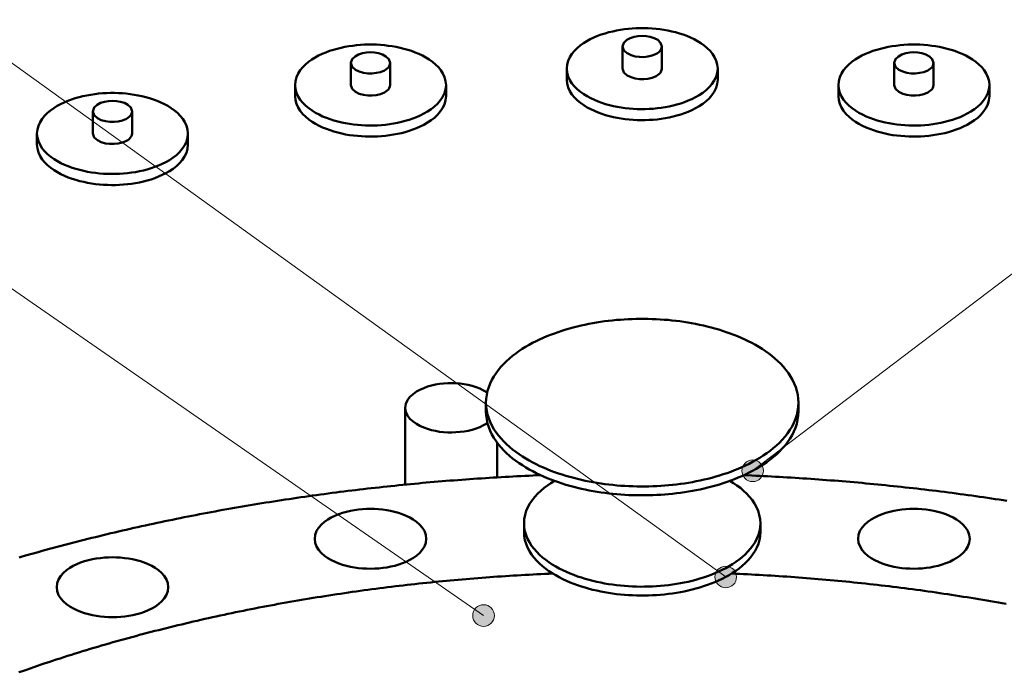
# Model space of a CAD drawing. Header units: millimetres. Extents: x 0 to 841, y 0 to 594.
# Tile 11 of 19: x 280 to 343, y 350 to 392. Entities that reach past the tile are written whole.
import ezdxf

# ---------------------------------------------------------------- set-up
doc = ezdxf.new("R2010")
doc.units = ezdxf.units.MM
for name, color, linetype, lineweight in [('ACH', 7, 'CONTINUOUS', 13), ('COTA', 7, 'CONTINUOUS', 18), ('VIS', 7, 'CONTINUOUS', 50)]:
    doc.layers.add(name, color=color, linetype=linetype, lineweight=lineweight)

msp = doc.modelspace()

# ---------------------------------------------------------------- hatches: boundary and pattern name
at = {"layer": 'ACH'}
h = msp.add_hatch(color=7, dxfattribs=at)
h.dxf.hatch_style = 1
h.paths.add_polyline_path([(327.852, 362.89), (327.719, 363.301), (327.369, 363.556), (326.936, 363.556), (326.586, 363.301), (326.452, 362.89), (326.586, 362.478), (326.936, 362.224), (327.369, 362.224), (327.719, 362.478)])
h = msp.add_hatch(color=7, dxfattribs=at)
h.dxf.hatch_style = 1
h.paths.add_polyline_path([(326.109, 356.009), (325.976, 356.421), (325.626, 356.675), (325.193, 356.675), (324.843, 356.421), (324.709, 356.009), (324.843, 355.598), (325.193, 355.343), (325.626, 355.343), (325.976, 355.598)])
h = msp.add_hatch(color=7, dxfattribs=at)
h.dxf.hatch_style = 1
h.paths.add_polyline_path([(310.43, 353.507), (310.296, 353.918), (309.946, 354.173), (309.514, 354.173), (309.164, 353.918), (309.03, 353.507), (309.164, 353.096), (309.514, 352.841), (309.946, 352.841), (310.296, 353.096)])

# ---------------------------------------------------------------- linework, layer by layer
at = {"layer": 'COTA'}
for p, q in [((325.409, 356.009), (73.246, 537.662)), ((327.152, 362.89), (556.816, 537.578)), ((309.73, 353.507), (73.288, 517.247))]:
    msp.add_line(p, q, dxfattribs=at)
for centre in [(327.152, 362.89), (325.409, 356.009), (309.73, 353.507)]:
    msp.add_circle(centre, 0.7, dxfattribs=at)
at = {"layer": 'VIS'}
for points in [[(324.887, 388.949), (324.864, 389.205), (324.797, 389.452), (324.691, 389.686), (324.554, 389.902), (324.391, 390.101), (324.21, 390.282), (324.013, 390.447), (323.804, 390.597), (323.586, 390.732), (323.36, 390.855), (323.129, 390.965), (322.892, 391.065), (322.651, 391.154), (322.407, 391.233), (322.16, 391.303), (321.91, 391.364), (321.659, 391.417), (321.406, 391.462), (321.152, 391.499), (320.897, 391.529), (320.641, 391.551), (320.385, 391.565), (320.128, 391.572), (319.872, 391.572), (319.615, 391.565), (319.359, 391.551), (319.103, 391.529), (318.848, 391.499), (318.594, 391.462), (318.341, 391.417), (318.09, 391.364), (317.84, 391.303), (317.593, 391.233), (317.349, 391.154), (317.108, 391.065), (316.871, 390.965), (316.64, 390.855), (316.414, 390.732), (316.196, 390.597), (315.987, 390.447), (315.79, 390.282), (315.609, 390.101), (315.446, 389.902), (315.309, 389.686), (315.203, 389.452), (315.136, 389.205), (315.113, 388.949)], [(321.275, 390.383), (321.191, 390.627), (321.002, 390.807), (320.77, 390.929), (320.52, 391.008), (320.262, 391.053), (320, 391.068), (319.738, 391.053), (319.48, 391.008), (319.23, 390.929), (318.998, 390.807), (318.809, 390.627), (318.725, 390.383)], [(307.297, 387.885), (307.274, 388.14), (307.207, 388.388), (307.101, 388.622), (306.963, 388.838), (306.801, 389.037), (306.619, 389.218), (306.422, 389.383), (306.214, 389.533), (305.996, 389.668), (305.77, 389.791), (305.538, 389.901), (305.302, 390.001), (305.061, 390.09), (304.817, 390.169), (304.57, 390.239), (304.32, 390.3), (304.069, 390.353), (303.816, 390.398), (303.562, 390.435), (303.307, 390.465), (303.051, 390.486), (302.795, 390.501), (302.538, 390.508), (302.281, 390.508), (302.025, 390.501), (301.768, 390.486), (301.512, 390.465), (301.257, 390.435), (301.003, 390.398), (300.75, 390.353), (300.499, 390.3), (300.25, 390.239), (300.003, 390.169), (299.759, 390.09), (299.518, 390.001), (299.281, 389.901), (299.049, 389.791), (298.824, 389.668), (298.606, 389.533), (298.397, 389.383), (298.2, 389.218), (298.018, 389.037), (297.856, 388.838), (297.719, 388.622), (297.613, 388.388), (297.545, 388.14), (297.522, 387.885)], [(318.725, 390.383), (318.818, 390.126), (319.025, 389.942), (319.275, 389.82), (319.543, 389.744), (319.819, 389.706), (320.097, 389.701), (320.374, 389.729), (320.645, 389.793), (320.902, 389.899)], [(318.725, 390.383), (318.725, 388.949)], [(320.902, 389.899), (320.993, 389.954), (321.079, 390.018), (321.155, 390.093), (321.217, 390.18), (321.26, 390.278), (321.275, 390.383)], [(321.275, 390.383), (321.275, 388.949)], [(342.478, 387.885), (342.455, 388.14), (342.387, 388.388), (342.281, 388.622), (342.144, 388.838), (341.982, 389.037), (341.8, 389.218), (341.603, 389.383), (341.394, 389.533), (341.176, 389.668), (340.951, 389.791), (340.719, 389.901), (340.482, 390.001), (340.241, 390.09), (339.997, 390.169), (339.75, 390.239), (339.501, 390.3), (339.25, 390.353), (338.997, 390.398), (338.743, 390.435), (338.488, 390.465), (338.232, 390.486), (337.975, 390.501), (337.719, 390.508), (337.462, 390.508), (337.205, 390.501), (336.949, 390.486), (336.693, 390.465), (336.438, 390.435), (336.184, 390.398), (335.931, 390.353), (335.68, 390.3), (335.43, 390.239), (335.183, 390.169), (334.939, 390.09), (334.698, 390.001), (334.462, 389.901), (334.23, 389.791), (334.004, 389.668), (333.786, 389.533), (333.578, 389.383), (333.381, 389.218), (333.199, 389.037), (333.037, 388.838), (332.899, 388.622), (332.793, 388.388), (332.726, 388.14), (332.703, 387.885)], [(303.685, 389.319), (303.601, 389.563), (303.411, 389.743), (303.18, 389.865), (302.93, 389.944), (302.672, 389.989), (302.41, 390.004), (302.148, 389.989), (301.89, 389.944), (301.64, 389.865), (301.408, 389.743), (301.219, 389.563), (301.135, 389.319)], [(338.865, 389.319), (338.781, 389.563), (338.592, 389.743), (338.36, 389.865), (338.11, 389.944), (337.852, 389.989), (337.59, 390.004), (337.328, 389.989), (337.07, 389.944), (336.82, 389.865), (336.589, 389.743), (336.399, 389.563), (336.315, 389.319)], [(301.135, 389.319), (301.228, 389.062), (301.435, 388.878), (301.685, 388.756), (301.953, 388.68), (302.228, 388.642), (302.507, 388.637), (302.784, 388.665), (303.054, 388.729), (303.311, 388.835)], [(301.135, 389.319), (301.135, 387.885)], [(303.311, 388.835), (303.403, 388.89), (303.488, 388.954), (303.565, 389.029), (303.627, 389.116), (303.669, 389.214), (303.685, 389.319)], [(303.685, 389.319), (303.685, 387.885)], [(315.113, 388.949), (315.136, 388.691), (315.205, 388.441), (315.313, 388.205), (315.453, 387.987), (315.619, 387.786), (315.803, 387.604), (316.003, 387.439), (316.215, 387.289), (316.437, 387.153), (316.666, 387.031), (316.901, 386.92), (317.141, 386.821), (317.385, 386.732), (317.632, 386.654), (317.883, 386.584), (318.135, 386.524), (318.39, 386.472), (318.645, 386.428), (318.903, 386.392), (319.161, 386.364), (319.42, 386.344), (319.679, 386.331), (319.939, 386.325), (320.198, 386.327), (320.458, 386.337), (320.717, 386.353), (320.976, 386.378), (321.233, 386.41), (321.49, 386.45), (321.745, 386.498), (321.999, 386.555), (322.25, 386.62), (322.499, 386.694), (322.744, 386.778), (322.987, 386.872), (323.224, 386.977), (323.456, 387.094)], [(315.113, 388.949), (315.113, 388.232)], [(318.725, 388.949), (318.818, 388.692), (319.025, 388.508), (319.275, 388.386), (319.543, 388.31), (319.819, 388.272), (320.097, 388.267), (320.374, 388.295), (320.645, 388.359), (320.902, 388.465)], [(320.902, 388.465), (320.993, 388.52), (321.079, 388.584), (321.155, 388.659), (321.217, 388.746), (321.26, 388.844), (321.275, 388.949)], [(323.456, 387.094), (323.693, 387.23), (323.92, 387.382), (324.135, 387.55), (324.335, 387.737), (324.514, 387.943), (324.667, 388.169), (324.785, 388.415), (324.861, 388.678), (324.887, 388.949)], [(324.887, 388.949), (324.887, 388.232)], [(336.315, 389.319), (336.409, 389.062), (336.616, 388.878), (336.866, 388.756), (337.133, 388.68), (337.409, 388.642), (337.687, 388.637), (337.964, 388.665), (338.235, 388.729), (338.492, 388.835)], [(336.315, 389.319), (336.315, 387.885)], [(338.492, 388.835), (338.584, 388.89), (338.669, 388.954), (338.745, 389.029), (338.808, 389.116), (338.85, 389.214), (338.865, 389.319)], [(338.865, 389.319), (338.865, 387.885)], [(297.522, 387.885), (297.546, 387.627), (297.615, 387.377), (297.723, 387.141), (297.863, 386.922), (298.028, 386.722), (298.213, 386.54), (298.413, 386.375), (298.625, 386.225), (298.847, 386.089), (299.075, 385.966), (299.311, 385.856), (299.551, 385.757), (299.795, 385.668), (300.042, 385.589), (300.292, 385.52), (300.545, 385.46), (300.799, 385.408), (301.055, 385.364), (301.312, 385.328), (301.571, 385.3), (301.829, 385.28), (302.089, 385.267), (302.348, 385.261), (302.608, 385.263), (302.868, 385.273), (303.127, 385.289), (303.385, 385.314), (303.643, 385.346), (303.9, 385.386), (304.155, 385.434), (304.408, 385.49), (304.66, 385.556), (304.908, 385.63), (305.154, 385.714), (305.396, 385.808), (305.634, 385.913), (305.866, 386.03)], [(297.522, 387.885), (297.522, 387.168)], [(301.135, 387.885), (301.228, 387.628), (301.435, 387.444), (301.685, 387.322), (301.953, 387.246), (302.228, 387.207), (302.507, 387.203), (302.784, 387.231), (303.054, 387.294), (303.311, 387.401)], [(303.311, 387.401), (303.403, 387.456), (303.488, 387.52), (303.565, 387.595), (303.627, 387.682), (303.669, 387.78), (303.685, 387.885)], [(305.866, 386.03), (306.102, 386.166), (306.33, 386.318), (306.545, 386.486), (306.744, 386.673), (306.924, 386.879), (307.076, 387.105), (307.195, 387.351), (307.271, 387.613), (307.297, 387.885)], [(307.297, 387.885), (307.297, 387.168)], [(315.113, 388.232), (315.136, 387.974), (315.205, 387.724), (315.313, 387.488), (315.453, 387.269), (315.619, 387.069), (315.803, 386.887), (316.003, 386.722), (316.215, 386.572), (316.437, 386.436), (316.666, 386.313), (316.901, 386.203), (317.141, 386.104), (317.385, 386.015), (317.632, 385.936), (317.883, 385.867), (318.135, 385.807), (318.39, 385.755), (318.645, 385.711), (318.903, 385.675), (319.161, 385.647), (319.42, 385.627), (319.679, 385.614), (319.939, 385.608), (320.198, 385.61), (320.458, 385.62), (320.717, 385.636), (320.976, 385.661), (321.233, 385.693), (321.49, 385.733), (321.745, 385.781), (321.999, 385.837), (322.25, 385.903), (322.499, 385.977), (322.744, 386.061), (322.987, 386.155), (323.224, 386.26), (323.456, 386.377)], [(323.456, 386.377), (323.693, 386.513), (323.92, 386.665), (324.135, 386.833), (324.335, 387.02), (324.514, 387.226), (324.667, 387.452), (324.785, 387.698), (324.861, 387.96), (324.887, 388.232)], [(332.703, 387.885), (332.727, 387.627), (332.795, 387.377), (332.903, 387.141), (333.044, 386.922), (333.209, 386.722), (333.394, 386.54), (333.594, 386.375), (333.806, 386.225), (334.027, 386.089), (334.256, 385.966), (334.491, 385.856), (334.731, 385.757), (334.975, 385.668), (335.223, 385.589), (335.473, 385.52), (335.725, 385.46), (335.98, 385.408), (336.236, 385.364), (336.493, 385.328), (336.751, 385.3), (337.01, 385.28), (337.269, 385.267), (337.529, 385.261), (337.789, 385.263), (338.048, 385.273), (338.307, 385.289), (338.566, 385.314), (338.824, 385.346), (339.08, 385.386), (339.335, 385.434), (339.589, 385.49), (339.84, 385.556), (340.089, 385.63), (340.335, 385.714), (340.577, 385.808), (340.814, 385.913), (341.046, 386.03)], [(332.703, 387.885), (332.703, 387.168)], [(336.315, 387.885), (336.409, 387.628), (336.616, 387.444), (336.866, 387.322), (337.133, 387.246), (337.409, 387.207), (337.687, 387.203), (337.964, 387.231), (338.235, 387.294), (338.492, 387.401)], [(338.492, 387.401), (338.584, 387.456), (338.669, 387.52), (338.745, 387.595), (338.808, 387.682), (338.85, 387.78), (338.865, 387.885)], [(341.046, 386.03), (341.283, 386.166), (341.51, 386.318), (341.725, 386.486), (341.925, 386.673), (342.104, 386.879), (342.257, 387.105), (342.376, 387.351), (342.452, 387.613), (342.478, 387.885)], [(342.478, 387.885), (342.478, 387.168)], [(290.589, 384.746), (290.566, 385.002), (290.498, 385.249), (290.393, 385.483), (290.255, 385.699), (290.093, 385.898), (289.911, 386.079), (289.714, 386.244), (289.506, 386.394), (289.287, 386.529), (289.062, 386.652), (288.83, 386.762), (288.593, 386.862), (288.353, 386.951), (288.108, 387.03), (287.861, 387.1), (287.612, 387.161), (287.361, 387.214), (287.108, 387.259), (286.854, 387.296), (286.599, 387.326), (286.343, 387.348), (286.087, 387.362), (285.83, 387.369), (285.573, 387.369), (285.316, 387.362), (285.06, 387.348), (284.804, 387.326), (284.549, 387.296), (284.295, 387.259), (284.042, 387.214), (283.791, 387.161), (283.542, 387.1), (283.295, 387.03), (283.05, 386.951), (282.81, 386.862), (282.573, 386.762), (282.341, 386.652), (282.116, 386.529), (281.897, 386.394), (281.689, 386.244), (281.492, 386.079), (281.31, 385.898), (281.148, 385.699), (281.01, 385.483), (280.905, 385.249), (280.837, 385.002), (280.814, 384.746)], [(297.522, 387.168), (297.546, 386.91), (297.615, 386.66), (297.723, 386.424), (297.863, 386.205), (298.028, 386.005), (298.213, 385.823), (298.413, 385.657), (298.625, 385.508), (298.847, 385.372), (299.075, 385.249), (299.311, 385.139), (299.551, 385.04), (299.795, 384.951), (300.042, 384.872), (300.292, 384.803), (300.545, 384.742), (300.799, 384.69), (301.055, 384.647), (301.312, 384.611), (301.571, 384.583), (301.829, 384.562), (302.089, 384.55), (302.348, 384.544), (302.608, 384.546), (302.868, 384.555), (303.127, 384.572), (303.385, 384.597), (303.643, 384.629), (303.9, 384.669), (304.155, 384.717), (304.408, 384.773), (304.66, 384.838), (304.908, 384.913), (305.154, 384.997), (305.396, 385.091), (305.634, 385.196), (305.866, 385.312)], [(305.866, 385.312), (306.102, 385.449), (306.33, 385.601), (306.545, 385.769), (306.744, 385.956), (306.924, 386.162), (307.076, 386.388), (307.195, 386.634), (307.271, 386.896), (307.297, 387.168)], [(332.703, 387.168), (332.727, 386.91), (332.795, 386.66), (332.903, 386.424), (333.044, 386.205), (333.209, 386.005), (333.394, 385.823), (333.594, 385.657), (333.806, 385.508), (334.027, 385.372), (334.256, 385.249), (334.491, 385.139), (334.731, 385.04), (334.975, 384.951), (335.223, 384.872), (335.473, 384.803), (335.725, 384.742), (335.98, 384.69), (336.236, 384.647), (336.493, 384.611), (336.751, 384.583), (337.01, 384.562), (337.269, 384.55), (337.529, 384.544), (337.789, 384.546), (338.048, 384.555), (338.307, 384.572), (338.566, 384.597), (338.824, 384.629), (339.08, 384.669), (339.335, 384.717), (339.589, 384.773), (339.84, 384.838), (340.089, 384.913), (340.335, 384.997), (340.577, 385.091), (340.814, 385.196), (341.046, 385.312)], [(341.046, 385.312), (341.283, 385.449), (341.51, 385.601), (341.725, 385.769), (341.925, 385.956), (342.104, 386.162), (342.257, 386.388), (342.376, 386.634), (342.452, 386.896), (342.478, 387.168)], [(286.976, 386.18), (286.893, 386.424), (286.703, 386.604), (286.471, 386.726), (286.222, 386.805), (285.963, 386.85), (285.701, 386.865), (285.44, 386.85), (285.181, 386.805), (284.932, 386.726), (284.7, 386.604), (284.51, 386.424), (284.426, 386.18)], [(284.426, 386.18), (284.52, 385.923), (284.727, 385.739), (284.977, 385.617), (285.244, 385.541), (285.52, 385.503), (285.798, 385.498), (286.075, 385.526), (286.346, 385.59), (286.603, 385.696)], [(284.426, 386.18), (284.426, 384.746)], [(286.603, 385.696), (286.695, 385.751), (286.78, 385.815), (286.856, 385.89), (286.919, 385.977), (286.961, 386.075), (286.976, 386.18)], [(286.976, 386.18), (286.976, 384.746)], [(280.814, 384.746), (280.838, 384.488), (280.907, 384.238), (281.015, 384.002), (281.155, 383.783), (281.32, 383.583), (281.505, 383.401), (281.705, 383.236), (281.917, 383.086), (282.138, 382.95), (282.367, 382.827), (282.602, 382.717), (282.842, 382.618), (283.086, 382.529), (283.334, 382.451), (283.584, 382.381), (283.837, 382.321), (284.091, 382.269), (284.347, 382.225), (284.604, 382.189), (284.862, 382.161), (285.121, 382.141), (285.381, 382.128), (285.64, 382.122), (285.9, 382.124), (286.159, 382.134), (286.419, 382.15), (286.677, 382.175), (286.935, 382.207), (287.191, 382.247), (287.447, 382.295), (287.7, 382.351), (287.951, 382.417), (288.2, 382.491), (288.446, 382.575), (288.688, 382.669), (288.926, 382.774), (289.157, 382.891)], [(280.814, 384.746), (280.814, 384.029)], [(284.426, 384.746), (284.52, 384.489), (284.727, 384.305), (284.977, 384.183), (285.244, 384.107), (285.52, 384.069), (285.798, 384.064), (286.075, 384.092), (286.346, 384.156), (286.603, 384.262)], [(286.603, 384.262), (286.695, 384.317), (286.78, 384.381), (286.856, 384.456), (286.919, 384.543), (286.961, 384.641), (286.976, 384.746)], [(289.157, 382.891), (289.394, 383.027), (289.621, 383.179), (289.837, 383.347), (290.036, 383.534), (290.215, 383.74), (290.368, 383.966), (290.487, 384.212), (290.563, 384.475), (290.589, 384.746)], [(290.589, 384.746), (290.589, 384.029)], [(280.814, 384.029), (280.838, 383.771), (280.907, 383.521), (281.015, 383.285), (281.155, 383.066), (281.32, 382.866), (281.505, 382.684), (281.705, 382.519), (281.917, 382.369), (282.138, 382.233), (282.367, 382.11), (282.602, 382), (282.842, 381.901), (283.086, 381.812), (283.334, 381.733), (283.584, 381.664), (283.837, 381.603), (284.091, 381.552), (284.347, 381.508), (284.604, 381.472), (284.862, 381.444), (285.121, 381.424), (285.381, 381.411), (285.64, 381.405), (285.9, 381.407), (286.159, 381.416), (286.419, 381.433), (286.677, 381.458), (286.935, 381.49), (287.191, 381.53), (287.447, 381.578), (287.7, 381.634), (287.951, 381.7), (288.2, 381.774), (288.446, 381.858), (288.688, 381.952), (288.926, 382.057), (289.157, 382.174)], [(289.157, 382.174), (289.394, 382.31), (289.621, 382.462), (289.837, 382.63), (290.036, 382.817), (290.215, 383.023), (290.368, 383.249), (290.487, 383.495), (290.563, 383.757), (290.589, 384.029)], [(330.115, 367.304), (330.104, 367.561), (330.07, 367.816), (330.014, 368.067), (329.939, 368.313), (329.844, 368.553), (329.732, 368.784), (329.604, 369.008), (329.462, 369.223), (329.308, 369.429), (329.143, 369.627), (328.968, 369.815), (328.784, 369.996), (328.593, 370.168), (328.395, 370.333), (328.191, 370.49), (327.982, 370.64), (327.767, 370.782), (327.549, 370.918), (327.326, 371.048), (327.1, 371.171), (326.871, 371.289), (326.639, 371.401), (326.405, 371.507), (326.168, 371.608), (325.929, 371.704), (325.688, 371.794), (325.445, 371.88), (325.201, 371.961), (324.955, 372.038), (324.708, 372.11), (324.459, 372.178), (324.21, 372.242), (323.959, 372.301), (323.708, 372.356), (323.455, 372.408), (323.202, 372.455), (322.949, 372.498), (322.694, 372.538), (322.439, 372.574), (322.184, 372.606), (321.928, 372.635), (321.671, 372.66), (321.415, 372.681), (321.158, 372.699), (320.901, 372.713), (320.644, 372.723), (320.386, 372.73), (320.129, 372.734), (319.871, 372.734), (319.614, 372.73), (319.356, 372.723), (319.099, 372.713), (318.842, 372.699), (318.585, 372.681), (318.329, 372.66), (318.072, 372.635), (317.816, 372.606), (317.561, 372.574), (317.306, 372.538), (317.051, 372.498), (316.798, 372.455), (316.545, 372.408), (316.292, 372.356), (316.041, 372.301), (315.79, 372.242), (315.541, 372.178), (315.292, 372.11), (315.045, 372.038), (314.799, 371.961), (314.555, 371.88), (314.312, 371.794), (314.071, 371.704), (313.832, 371.608), (313.595, 371.507), (313.361, 371.401), (313.129, 371.289), (312.9, 371.171), (312.674, 371.048), (312.451, 370.918), (312.233, 370.782), (312.018, 370.64), (311.809, 370.49), (311.605, 370.333), (311.407, 370.168), (311.216, 369.996), (311.032, 369.815), (310.857, 369.627), (310.692, 369.429), (310.538, 369.223), (310.396, 369.008), (310.268, 368.784), (310.156, 368.553), (310.061, 368.313), (309.986, 368.067), (309.93, 367.816), (309.896, 367.561), (309.885, 367.304)], [(309.96, 367.962), (309.732, 368.099), (309.492, 368.215), (309.245, 368.311), (308.991, 368.39), (308.733, 368.453), (308.471, 368.502), (308.207, 368.537), (307.942, 368.559), (307.677, 368.568), (307.411, 368.564), (307.145, 368.547), (306.881, 368.517), (306.619, 368.474), (306.359, 368.416), (306.103, 368.343), (305.853, 368.253), (305.61, 368.145), (305.378, 368.016), (305.16, 367.864), (304.964, 367.684), (304.802, 367.473), (304.691, 367.233), (304.651, 366.971)], [(309.885, 367.304), (309.896, 367.046), (309.93, 366.79), (309.986, 366.538), (310.062, 366.291), (310.158, 366.051), (310.27, 365.819), (310.399, 365.595), (310.541, 365.379), (310.696, 365.173), (310.862, 364.975), (311.038, 364.786), (311.222, 364.605), (311.414, 364.432), (311.613, 364.268), (311.818, 364.11), (312.029, 363.961), (312.244, 363.818), (312.463, 363.682), (312.687, 363.552), (312.913, 363.429), (313.143, 363.311), (313.376, 363.199), (313.612, 363.093), (313.849, 362.992), (314.089, 362.897), (314.331, 362.806), (314.575, 362.72), (314.82, 362.639), (315.066, 362.563), (315.314, 362.491), (315.564, 362.423), (315.814, 362.36), (316.065, 362.301), (316.318, 362.245), (316.571, 362.194), (316.825, 362.147), (317.08, 362.104), (317.335, 362.065), (317.591, 362.029), (317.847, 361.997), (318.104, 361.969), (318.361, 361.945), (318.618, 361.924), (318.876, 361.907), (319.134, 361.893), (319.392, 361.883), (319.65, 361.876), (319.908, 361.873), (320.166, 361.874), (320.425, 361.878), (320.683, 361.885), (320.941, 361.896), (321.199, 361.911), (321.456, 361.929), (321.713, 361.951), (321.97, 361.977), (322.227, 362.006), (322.483, 362.039), (322.739, 362.076), (322.994, 362.116), (323.248, 362.161), (323.502, 362.209), (323.755, 362.261), (324.007, 362.317), (324.258, 362.378), (324.508, 362.442), (324.757, 362.511), (325.005, 362.584), (325.251, 362.662), (325.496, 362.744), (325.739, 362.832), (325.98, 362.924), (326.219, 363.021), (326.457, 363.123), (326.691, 363.231), (326.923, 363.344), (327.152, 363.463)], [(309.885, 367.304), (309.885, 366.73)], [(327.152, 363.463), (327.387, 363.594), (327.617, 363.73), (327.843, 363.874), (328.064, 364.025), (328.28, 364.184), (328.49, 364.351), (328.692, 364.526), (328.887, 364.71), (329.073, 364.903), (329.249, 365.105), (329.414, 365.316), (329.565, 365.537), (329.702, 365.768), (329.822, 366.007), (329.924, 366.255), (330.006, 366.51), (330.066, 366.771), (330.103, 367.036), (330.115, 367.304)], [(330.115, 367.304), (330.115, 366.73)], [(304.651, 366.971), (304.691, 366.709), (304.802, 366.468), (304.964, 366.258), (305.16, 366.078), (305.377, 365.925), (305.61, 365.796), (305.852, 365.688), (306.103, 365.599), (306.358, 365.526), (306.618, 365.468), (306.88, 365.424), (307.144, 365.394), (307.409, 365.378), (307.675, 365.374), (307.941, 365.382), (308.206, 365.404), (308.469, 365.439), (308.731, 365.488), (308.989, 365.551), (309.243, 365.63), (309.49, 365.726), (309.73, 365.841)], [(304.651, 366.971), (304.651, 361.992)], [(309.885, 366.73), (309.896, 366.472), (309.93, 366.216), (309.986, 365.964), (310.062, 365.717), (310.158, 365.477), (310.27, 365.245), (310.399, 365.021), (310.541, 364.806), (310.696, 364.599), (310.862, 364.401), (311.038, 364.212), (311.222, 364.031), (311.414, 363.859), (311.613, 363.694), (311.818, 363.537), (312.029, 363.387), (312.244, 363.244), (312.463, 363.108), (312.687, 362.978), (312.913, 362.855), (313.143, 362.737), (313.376, 362.626), (313.612, 362.519), (313.849, 362.419), (314.089, 362.323), (314.331, 362.232), (314.575, 362.146), (314.82, 362.065), (315.066, 361.989), (315.314, 361.917), (315.564, 361.849), (315.814, 361.786), (316.065, 361.727), (316.318, 361.672), (316.571, 361.621), (316.825, 361.574), (317.08, 361.53), (317.335, 361.491), (317.591, 361.456), (317.847, 361.424), (318.104, 361.395), (318.361, 361.371), (318.618, 361.35), (318.876, 361.333), (319.134, 361.319), (319.392, 361.309), (319.65, 361.302), (319.908, 361.299), (320.166, 361.3), (320.425, 361.304), (320.683, 361.312), (320.941, 361.323), (321.199, 361.337), (321.456, 361.356), (321.713, 361.378), (321.97, 361.403), (322.227, 361.432), (322.483, 361.465), (322.739, 361.502), (322.994, 361.543), (323.248, 361.587), (323.502, 361.635), (323.755, 361.687), (324.007, 361.743), (324.258, 361.804), (324.508, 361.868), (324.757, 361.937), (325.005, 362.011), (325.251, 362.088), (325.496, 362.171), (325.739, 362.258), (325.98, 362.35), (326.219, 362.447), (326.457, 362.549), (326.691, 362.657), (326.923, 362.771), (327.152, 362.89)], [(327.152, 362.89), (327.387, 363.02), (327.617, 363.157), (327.843, 363.3), (328.064, 363.452), (328.28, 363.611), (328.49, 363.777), (328.692, 363.953), (328.887, 364.136), (329.073, 364.329), (329.249, 364.531), (329.414, 364.743), (329.565, 364.964), (329.702, 365.194), (329.822, 365.433), (329.924, 365.681), (330.006, 365.936), (330.066, 366.197), (330.103, 366.462), (330.115, 366.73)], [(309.73, 365.841), (309.772, 365.865), (309.815, 365.889), (309.856, 365.913), (309.898, 365.939), (309.938, 365.966), (309.979, 365.993)], [(310.601, 364.723), (310.601, 362.463)], [(313.42, 362.606), (313.164, 362.595), (312.909, 362.583), (312.653, 362.572), (312.398, 362.56), (312.143, 362.547), (311.887, 362.534), (311.632, 362.521), (311.377, 362.507), (311.122, 362.493), (310.866, 362.478), (310.611, 362.463), (310.356, 362.448), (310.101, 362.432), (309.846, 362.416), (309.591, 362.399), (309.336, 362.382), (309.081, 362.364), (308.826, 362.346), (308.571, 362.328), (308.316, 362.309), (308.061, 362.29), (307.806, 362.27), (307.551, 362.25), (307.296, 362.23), (307.042, 362.209), (306.787, 362.188), (306.532, 362.166), (306.277, 362.144), (306.023, 362.121), (305.768, 362.098), (305.514, 362.075), (305.259, 362.051), (305.005, 362.027), (304.75, 362.002), (304.496, 361.977), (304.242, 361.951), (303.987, 361.925), (303.733, 361.899), (303.479, 361.872), (303.225, 361.845), (302.97, 361.817), (302.716, 361.789), (302.462, 361.761), (302.208, 361.732), (301.954, 361.702), (301.701, 361.672), (301.447, 361.642), (301.193, 361.611), (300.939, 361.58), (300.686, 361.549), (300.432, 361.517), (300.178, 361.484), (299.925, 361.451), (299.671, 361.418), (299.418, 361.384), (299.165, 361.35), (298.911, 361.316), (298.658, 361.281), (298.405, 361.245), (298.152, 361.209), (297.899, 361.173), (297.646, 361.136), (297.393, 361.099), (297.14, 361.061), (296.887, 361.023), (296.635, 360.984), (296.382, 360.945), (296.13, 360.906), (295.877, 360.866), (295.625, 360.826), (295.372, 360.785), (295.12, 360.744), (294.868, 360.702), (294.616, 360.66), (294.364, 360.617), (294.112, 360.574), (293.86, 360.531), (293.608, 360.487), (293.356, 360.443), (293.104, 360.398), (292.853, 360.352), (292.601, 360.307), (292.35, 360.261), (292.099, 360.214), (291.847, 360.167), (291.596, 360.119), (291.345, 360.071), (291.094, 360.023), (290.843, 359.974), (290.592, 359.924), (290.342, 359.874), (290.091, 359.824), (289.841, 359.773), (289.59, 359.722), (289.34, 359.67), (289.09, 359.618), (288.839, 359.565), (288.589, 359.512), (288.339, 359.459), (288.09, 359.405), (287.84, 359.35), (287.59, 359.295), (287.341, 359.239), (287.091, 359.183), (286.842, 359.127), (286.593, 359.07), (286.344, 359.013), (286.095, 358.955), (285.846, 358.896), (285.597, 358.838), (285.348, 358.778), (285.1, 358.718), (284.852, 358.658), (284.603, 358.597), (284.355, 358.536), (284.107, 358.474), (283.859, 358.412), (283.611, 358.349), (283.364, 358.286), (283.116, 358.222), (282.869, 358.158), (282.621, 358.093), (282.374, 358.028), (282.127, 357.962), (281.88, 357.896), (281.633, 357.829), (281.387, 357.762), (281.14, 357.694), (280.894, 357.626), (280.648, 357.557), (280.402, 357.488), (280.156, 357.418), (279.91, 357.348), (279.664, 357.277)], [(314.318, 362.237), (314.087, 362.093), (313.863, 361.939), (313.646, 361.775), (313.438, 361.599), (313.241, 361.411), (313.057, 361.212), (312.887, 360.999), (312.735, 360.774), (312.603, 360.536), (312.496, 360.286), (312.416, 360.026), (312.367, 359.759), (312.35, 359.487)], [(327.65, 359.487), (327.633, 359.759), (327.584, 360.026), (327.504, 360.286), (327.397, 360.536), (327.265, 360.774), (327.113, 360.999), (326.943, 361.212), (326.759, 361.411), (326.562, 361.599), (326.354, 361.775), (326.137, 361.939), (325.913, 362.093), (325.682, 362.237)], [(343.618, 360.945), (343.365, 360.984), (343.113, 361.023), (342.86, 361.061), (342.607, 361.099), (342.354, 361.136), (342.101, 361.173), (341.848, 361.209), (341.595, 361.245), (341.342, 361.281), (341.089, 361.316), (340.835, 361.35), (340.582, 361.384), (340.329, 361.418), (340.075, 361.451), (339.822, 361.484), (339.568, 361.517), (339.314, 361.549), (339.061, 361.58), (338.807, 361.611), (338.553, 361.642), (338.299, 361.672), (338.046, 361.702), (337.792, 361.732), (337.538, 361.761), (337.284, 361.789), (337.03, 361.817), (336.775, 361.845), (336.521, 361.872), (336.267, 361.899), (336.013, 361.925), (335.758, 361.951), (335.504, 361.977), (335.25, 362.002), (334.995, 362.027), (334.741, 362.051), (334.486, 362.075), (334.232, 362.098), (333.977, 362.121), (333.723, 362.144), (333.468, 362.166), (333.213, 362.188), (332.958, 362.209), (332.704, 362.23), (332.449, 362.25), (332.194, 362.27), (331.939, 362.29), (331.684, 362.309), (331.429, 362.328), (331.174, 362.346), (330.919, 362.364), (330.664, 362.382), (330.409, 362.399), (330.154, 362.416), (329.899, 362.432), (329.644, 362.448), (329.389, 362.463), (329.134, 362.478), (328.878, 362.493), (328.623, 362.507), (328.368, 362.521), (328.113, 362.534), (327.857, 362.547), (327.602, 362.56), (327.347, 362.572), (327.091, 362.583), (326.836, 362.595), (326.58, 362.606)], [(298.797, 358.484), (298.83, 358.744), (298.922, 358.989), (299.061, 359.211), (299.234, 359.408), (299.431, 359.581), (299.645, 359.732), (299.872, 359.864), (300.108, 359.979), (300.35, 360.077), (300.599, 360.162), (300.851, 360.234), (301.107, 360.293), (301.365, 360.341), (301.624, 360.377), (301.886, 360.403), (302.147, 360.418), (302.41, 360.423), (302.672, 360.418), (302.934, 360.403), (303.195, 360.377), (303.455, 360.341), (303.713, 360.293), (303.968, 360.234), (304.221, 360.162), (304.469, 360.077), (304.712, 359.979), (304.948, 359.864), (305.175, 359.732), (305.389, 359.581), (305.586, 359.408), (305.759, 359.211), (305.898, 358.989), (305.99, 358.744), (306.022, 358.484)], [(306.022, 358.484), (305.99, 358.744), (305.898, 358.989), (305.759, 359.211), (305.586, 359.408), (305.389, 359.581), (305.175, 359.732), (304.948, 359.864), (304.712, 359.979), (304.469, 360.077), (304.221, 360.162), (303.968, 360.234), (303.713, 360.293), (303.455, 360.341), (303.195, 360.377), (302.934, 360.403), (302.672, 360.418), (302.41, 360.423), (302.147, 360.418), (301.886, 360.403), (301.624, 360.377), (301.365, 360.341), (301.107, 360.293), (300.851, 360.234), (300.599, 360.162), (300.35, 360.077), (300.108, 359.979), (299.872, 359.864), (299.645, 359.732), (299.431, 359.581), (299.234, 359.408), (299.061, 359.211), (298.922, 358.989), (298.83, 358.744), (298.797, 358.484)], [(333.978, 358.484), (334.01, 358.744), (334.102, 358.989), (334.241, 359.211), (334.414, 359.408), (334.611, 359.581), (334.825, 359.732), (335.052, 359.864), (335.288, 359.979), (335.531, 360.077), (335.779, 360.162), (336.032, 360.234), (336.287, 360.293), (336.545, 360.341), (336.805, 360.377), (337.066, 360.403), (337.328, 360.418), (337.59, 360.423), (337.853, 360.418), (338.114, 360.403), (338.376, 360.377), (338.635, 360.341), (338.893, 360.293), (339.149, 360.234), (339.401, 360.162), (339.65, 360.077), (339.892, 359.979), (340.128, 359.864), (340.355, 359.732), (340.569, 359.581), (340.766, 359.408), (340.939, 359.211), (341.078, 358.989), (341.17, 358.744), (341.203, 358.484)], [(341.203, 358.484), (341.17, 358.744), (341.078, 358.989), (340.939, 359.211), (340.766, 359.408), (340.569, 359.581), (340.355, 359.732), (340.128, 359.864), (339.892, 359.979), (339.65, 360.077), (339.401, 360.162), (339.149, 360.234), (338.893, 360.293), (338.635, 360.341), (338.376, 360.377), (338.114, 360.403), (337.853, 360.418), (337.59, 360.423), (337.328, 360.418), (337.066, 360.403), (336.805, 360.377), (336.545, 360.341), (336.287, 360.293), (336.032, 360.234), (335.779, 360.162), (335.531, 360.077), (335.288, 359.979), (335.052, 359.864), (334.825, 359.732), (334.611, 359.581), (334.414, 359.408), (334.241, 359.211), (334.102, 358.989), (334.01, 358.744), (333.978, 358.484)], [(312.35, 359.487), (312.365, 359.228), (312.41, 358.973), (312.483, 358.724), (312.581, 358.485), (312.702, 358.255), (312.842, 358.037), (312.999, 357.831), (313.171, 357.636), (313.354, 357.453), (313.548, 357.281), (313.75, 357.119), (313.96, 356.967), (314.177, 356.824), (314.399, 356.69), (314.625, 356.564), (314.857, 356.447), (315.091, 356.337), (315.33, 356.234), (315.571, 356.138), (315.814, 356.049), (316.06, 355.967), (316.307, 355.89), (316.557, 355.819), (316.808, 355.755), (317.06, 355.695), (317.314, 355.641), (317.569, 355.593), (317.824, 355.549), (318.081, 355.511), (318.338, 355.478), (318.596, 355.45), (318.854, 355.426), (319.113, 355.408), (319.372, 355.394), (319.631, 355.385), (319.89, 355.38), (320.149, 355.381), (320.409, 355.386), (320.668, 355.396), (320.927, 355.41), (321.185, 355.43), (321.443, 355.454), (321.701, 355.483), (321.958, 355.517), (322.214, 355.556), (322.47, 355.6), (322.725, 355.649), (322.978, 355.704), (323.23, 355.764), (323.481, 355.83), (323.73, 355.901), (323.978, 355.979), (324.223, 356.062), (324.466, 356.153), (324.707, 356.249), (324.945, 356.353), (325.179, 356.464), (325.409, 356.583)], [(312.35, 359.487), (312.35, 358.913)], [(325.409, 356.583), (325.633, 356.708), (325.852, 356.842), (326.066, 356.985), (326.273, 357.136), (326.472, 357.298), (326.663, 357.469), (326.844, 357.652), (327.012, 357.845), (327.167, 358.05), (327.304, 358.267), (327.423, 358.494), (327.52, 358.732), (327.591, 358.978), (327.635, 359.231), (327.65, 359.487)], [(327.65, 359.487), (327.65, 358.913)], [(304.964, 357.112), (304.728, 356.996), (304.485, 356.896), (304.236, 356.811), (303.983, 356.738), (303.727, 356.678), (303.469, 356.63), (303.208, 356.592), (302.947, 356.566), (302.684, 356.55), (302.421, 356.544), (302.158, 356.549), (301.896, 356.564), (301.634, 356.59), (301.373, 356.626), (301.115, 356.673), (300.858, 356.732), (300.605, 356.804), (300.356, 356.888), (300.112, 356.987), (299.876, 357.102), (299.648, 357.233), (299.433, 357.385), (299.235, 357.558), (299.062, 357.755), (298.922, 357.978), (298.83, 358.224), (298.797, 358.484)], [(298.797, 358.484), (298.83, 358.224), (298.922, 357.978), (299.062, 357.755), (299.235, 357.558), (299.433, 357.385), (299.648, 357.233), (299.876, 357.102), (300.112, 356.987), (300.356, 356.888), (300.605, 356.804), (300.858, 356.732), (301.115, 356.673), (301.373, 356.626), (301.634, 356.59), (301.896, 356.564), (302.158, 356.549), (302.421, 356.544), (302.684, 356.55), (302.947, 356.566), (303.208, 356.592), (303.469, 356.63), (303.727, 356.678), (303.983, 356.738), (304.236, 356.811), (304.485, 356.896), (304.728, 356.996), (304.964, 357.112)], [(306.022, 358.484), (305.99, 358.227), (305.9, 357.984), (305.764, 357.763), (305.593, 357.567), (305.399, 357.395), (305.188, 357.244), (304.964, 357.112)], [(304.964, 357.112), (305.188, 357.244), (305.399, 357.395), (305.593, 357.567), (305.764, 357.763), (305.9, 357.984), (305.99, 358.227), (306.022, 358.484)], [(312.35, 358.913), (312.365, 358.655), (312.41, 358.4), (312.483, 358.151), (312.581, 357.911), (312.702, 357.682), (312.842, 357.464), (312.999, 357.257), (313.171, 357.063), (313.354, 356.879), (313.548, 356.707), (313.75, 356.545), (313.96, 356.393), (314.177, 356.25), (314.399, 356.116), (314.625, 355.991), (314.857, 355.873), (315.091, 355.763), (315.33, 355.661), (315.571, 355.565), (315.814, 355.476), (316.06, 355.393), (316.307, 355.316), (316.557, 355.246), (316.808, 355.181), (317.06, 355.122), (317.314, 355.068), (317.569, 355.019), (317.824, 354.976), (318.081, 354.938), (318.338, 354.904), (318.596, 354.876), (318.854, 354.853), (319.113, 354.834), (319.372, 354.82), (319.631, 354.811), (319.89, 354.807), (320.149, 354.807), (320.409, 354.812), (320.668, 354.822), (320.927, 354.836), (321.185, 354.856), (321.443, 354.88), (321.701, 354.909), (321.958, 354.943), (322.214, 354.982), (322.47, 355.026), (322.725, 355.076), (322.978, 355.13), (323.23, 355.19), (323.481, 355.256), (323.73, 355.328), (323.978, 355.405), (324.223, 355.489), (324.466, 355.579), (324.707, 355.676), (324.945, 355.779), (325.179, 355.891), (325.409, 356.009)], [(325.409, 356.009), (325.633, 356.135), (325.852, 356.268), (326.066, 356.411), (326.273, 356.563), (326.472, 356.724), (326.663, 356.896), (326.844, 357.078), (327.012, 357.272), (327.167, 357.477), (327.304, 357.693), (327.423, 357.921), (327.52, 358.158), (327.591, 358.405), (327.635, 358.657), (327.65, 358.913)], [(340.145, 357.112), (339.909, 356.996), (339.665, 356.896), (339.417, 356.811), (339.164, 356.738), (338.908, 356.678), (338.649, 356.63), (338.389, 356.592), (338.127, 356.566), (337.865, 356.55), (337.602, 356.544), (337.339, 356.549), (337.076, 356.564), (336.815, 356.59), (336.554, 356.626), (336.295, 356.673), (336.039, 356.732), (335.786, 356.804), (335.537, 356.888), (335.293, 356.987), (335.056, 357.102), (334.829, 357.233), (334.614, 357.385), (334.416, 357.558), (334.242, 357.755), (334.103, 357.978), (334.01, 358.224), (333.978, 358.484)], [(333.978, 358.484), (334.01, 358.224), (334.103, 357.978), (334.242, 357.755), (334.416, 357.558), (334.614, 357.385), (334.829, 357.233), (335.056, 357.102), (335.293, 356.987), (335.537, 356.888), (335.786, 356.804), (336.039, 356.732), (336.295, 356.673), (336.554, 356.626), (336.815, 356.59), (337.076, 356.564), (337.339, 356.549), (337.602, 356.544), (337.865, 356.55), (338.127, 356.566), (338.389, 356.592), (338.649, 356.63), (338.908, 356.678), (339.164, 356.738), (339.417, 356.811), (339.665, 356.896), (339.909, 356.996), (340.145, 357.112)], [(333.978, 358.484), (333.978, 358.484)], [(341.203, 358.484), (341.171, 358.227), (341.081, 357.984), (340.944, 357.763), (340.774, 357.567), (340.58, 357.395), (340.368, 357.244), (340.145, 357.112)], [(340.145, 357.112), (340.368, 357.244), (340.58, 357.395), (340.774, 357.567), (340.944, 357.763), (341.081, 357.984), (341.171, 358.227), (341.203, 358.484)], [(282.089, 355.345), (282.122, 355.605), (282.213, 355.85), (282.352, 356.072), (282.525, 356.269), (282.722, 356.442), (282.937, 356.593), (283.163, 356.725), (283.399, 356.84), (283.642, 356.939), (283.891, 357.023), (284.143, 357.095), (284.398, 357.154), (284.656, 357.202), (284.916, 357.238), (285.177, 357.264), (285.439, 357.279), (285.701, 357.284), (285.964, 357.279), (286.226, 357.264), (286.487, 357.238), (286.747, 357.202), (287.004, 357.154), (287.26, 357.095), (287.512, 357.023), (287.761, 356.939), (288.004, 356.84), (288.24, 356.725), (288.466, 356.593), (288.681, 356.442), (288.878, 356.269), (289.051, 356.072), (289.189, 355.85), (289.281, 355.605), (289.314, 355.345)], [(289.314, 355.345), (289.281, 355.605), (289.189, 355.85), (289.051, 356.072), (288.878, 356.269), (288.681, 356.442), (288.466, 356.593), (288.24, 356.725), (288.004, 356.84), (287.761, 356.939), (287.512, 357.023), (287.26, 357.095), (287.004, 357.154), (286.747, 357.202), (286.487, 357.238), (286.226, 357.264), (285.964, 357.279), (285.701, 357.284), (285.439, 357.279), (285.177, 357.264), (284.916, 357.238), (284.656, 357.202), (284.398, 357.154), (284.143, 357.095), (283.891, 357.023), (283.642, 356.939), (283.399, 356.84), (283.163, 356.725), (282.937, 356.593), (282.722, 356.442), (282.525, 356.269), (282.352, 356.072), (282.213, 355.85), (282.122, 355.605), (282.089, 355.345)], [(314.208, 356.23), (313.953, 356.219), (313.698, 356.207), (313.442, 356.195), (313.187, 356.183), (312.932, 356.17), (312.676, 356.156), (312.421, 356.142), (312.166, 356.127), (311.911, 356.112), (311.655, 356.097), (311.4, 356.081), (311.145, 356.064), (310.89, 356.047), (310.635, 356.03), (310.38, 356.012), (310.125, 355.994), (309.87, 355.975), (309.615, 355.955), (309.36, 355.936), (309.105, 355.915), (308.85, 355.894), (308.596, 355.873), (308.341, 355.851), (308.086, 355.829), (307.832, 355.806), (307.577, 355.783), (307.323, 355.759), (307.068, 355.734), (306.814, 355.71), (306.559, 355.684), (306.305, 355.659), (306.051, 355.632), (305.796, 355.605), (305.542, 355.578), (305.288, 355.55), (305.034, 355.522), (304.78, 355.493), (304.526, 355.464), (304.272, 355.434), (304.018, 355.404), (303.764, 355.373), (303.511, 355.342), (303.257, 355.31), (303.003, 355.278), (302.75, 355.245), (302.496, 355.212), (302.243, 355.178), (301.99, 355.144), (301.736, 355.109), (301.483, 355.073), (301.23, 355.038), (300.977, 355.001), (300.724, 354.964), (300.471, 354.927), (300.218, 354.889), (299.965, 354.851), (299.713, 354.812), (299.46, 354.772), (299.208, 354.732), (298.955, 354.692), (298.703, 354.651), (298.451, 354.609), (298.198, 354.567), (297.946, 354.525), (297.694, 354.482), (297.442, 354.438), (297.191, 354.394), (296.939, 354.349), (296.687, 354.304), (296.436, 354.258), (296.184, 354.212), (295.933, 354.165), (295.682, 354.118), (295.431, 354.07), (295.179, 354.022), (294.929, 353.973), (294.678, 353.923), (294.427, 353.873), (294.176, 353.823), (293.926, 353.772), (293.676, 353.72), (293.425, 353.668), (293.175, 353.615), (292.925, 353.562), (292.675, 353.508), (292.425, 353.454), (292.176, 353.399), (291.926, 353.344), (291.677, 353.288), (291.427, 353.231), (291.178, 353.174), (290.929, 353.116), (290.68, 353.058), (290.431, 352.999), (290.183, 352.94), (289.934, 352.88), (289.686, 352.82), (289.437, 352.759), (289.189, 352.697), (288.941, 352.635), (288.693, 352.572), (288.446, 352.509), (288.198, 352.445), (287.951, 352.38), (287.704, 352.315), (287.456, 352.25), (287.21, 352.183), (286.963, 352.117), (286.716, 352.049), (286.47, 351.981), (286.223, 351.913), (285.977, 351.843), (285.731, 351.774), (285.486, 351.703), (285.24, 351.632), (284.995, 351.561), (284.749, 351.489), (284.504, 351.416), (284.259, 351.343), (284.015, 351.269), (283.77, 351.194), (283.526, 351.119), (283.282, 351.043), (283.038, 350.967), (282.794, 350.89), (282.55, 350.812), (282.307, 350.734), (282.064, 350.655), (281.821, 350.575), (281.578, 350.495), (281.335, 350.414), (281.093, 350.333), (280.851, 350.251), (280.609, 350.168), (280.367, 350.084), (280.126, 350), (279.885, 349.916), (279.644, 349.831)], [(314.208, 356.23), (313.953, 356.219), (313.698, 356.207), (313.442, 356.195), (313.187, 356.183), (312.932, 356.17), (312.676, 356.156), (312.421, 356.142), (312.166, 356.127), (311.911, 356.112), (311.655, 356.097), (311.4, 356.081), (311.145, 356.064), (310.89, 356.047), (310.635, 356.03), (310.38, 356.012), (310.125, 355.994), (309.87, 355.975), (309.615, 355.955), (309.36, 355.936), (309.105, 355.915), (308.85, 355.894), (308.596, 355.873), (308.341, 355.851), (308.086, 355.829), (307.832, 355.806), (307.577, 355.783), (307.323, 355.759), (307.068, 355.734), (306.814, 355.71), (306.559, 355.684), (306.305, 355.659), (306.051, 355.632), (305.796, 355.605), (305.542, 355.578), (305.288, 355.55), (305.034, 355.522), (304.78, 355.493), (304.526, 355.464), (304.272, 355.434), (304.018, 355.404), (303.764, 355.373), (303.511, 355.342), (303.257, 355.31), (303.003, 355.278), (302.75, 355.245), (302.496, 355.212), (302.243, 355.178), (301.99, 355.144), (301.736, 355.109), (301.483, 355.073), (301.23, 355.038), (300.977, 355.001), (300.724, 354.964), (300.471, 354.927), (300.218, 354.889), (299.965, 354.851), (299.713, 354.812), (299.46, 354.772), (299.208, 354.732), (298.955, 354.692), (298.703, 354.651), (298.451, 354.609), (298.198, 354.567), (297.946, 354.525), (297.694, 354.482), (297.442, 354.438), (297.191, 354.394), (296.939, 354.349), (296.687, 354.304), (296.436, 354.258), (296.184, 354.212), (295.933, 354.165), (295.682, 354.118), (295.431, 354.07), (295.179, 354.022), (294.929, 353.973), (294.678, 353.923), (294.427, 353.873), (294.176, 353.823), (293.926, 353.772), (293.676, 353.72), (293.425, 353.668), (293.175, 353.615), (292.925, 353.562), (292.675, 353.508), (292.425, 353.454), (292.176, 353.399), (291.926, 353.344), (291.677, 353.288), (291.427, 353.231), (291.178, 353.174), (290.929, 353.116), (290.68, 353.058), (290.431, 352.999), (290.183, 352.94), (289.934, 352.88), (289.686, 352.82), (289.437, 352.759), (289.189, 352.697), (288.941, 352.635), (288.693, 352.572), (288.446, 352.509), (288.198, 352.445), (287.951, 352.38), (287.704, 352.315), (287.456, 352.25), (287.21, 352.183), (286.963, 352.117), (286.716, 352.049), (286.47, 351.981), (286.223, 351.913), (285.977, 351.843), (285.731, 351.774), (285.486, 351.703), (285.24, 351.632), (284.995, 351.561), (284.749, 351.489), (284.504, 351.416), (284.259, 351.343), (284.015, 351.269), (283.77, 351.194), (283.526, 351.119), (283.282, 351.043), (283.038, 350.967), (282.794, 350.89), (282.55, 350.812), (282.307, 350.734), (282.064, 350.655), (281.821, 350.575), (281.578, 350.495), (281.335, 350.414), (281.093, 350.333), (280.851, 350.251), (280.609, 350.168), (280.367, 350.084), (280.126, 350), (279.885, 349.916), (279.644, 349.831)], [(343.564, 354.258), (343.313, 354.304), (343.061, 354.349), (342.809, 354.394), (342.558, 354.438), (342.306, 354.482), (342.054, 354.525), (341.802, 354.567), (341.549, 354.609), (341.297, 354.651), (341.045, 354.692), (340.792, 354.732), (340.54, 354.772), (340.287, 354.812), (340.035, 354.851), (339.782, 354.889), (339.529, 354.927), (339.276, 354.964), (339.023, 355.001), (338.77, 355.038), (338.517, 355.073), (338.264, 355.109), (338.01, 355.144), (337.757, 355.178), (337.504, 355.212), (337.25, 355.245), (336.997, 355.278), (336.743, 355.31), (336.489, 355.342), (336.236, 355.373), (335.982, 355.404), (335.728, 355.434), (335.474, 355.464), (335.22, 355.493), (334.966, 355.522), (334.712, 355.55), (334.458, 355.578), (334.204, 355.605), (333.949, 355.632), (333.695, 355.659), (333.441, 355.684), (333.186, 355.71), (332.932, 355.734), (332.677, 355.759), (332.423, 355.783), (332.168, 355.806), (331.914, 355.829), (331.659, 355.851), (331.404, 355.873), (331.15, 355.894), (330.895, 355.915), (330.64, 355.936), (330.385, 355.955), (330.13, 355.975), (329.875, 355.994), (329.62, 356.012), (329.365, 356.03), (329.11, 356.047), (328.855, 356.064), (328.6, 356.081), (328.345, 356.097), (328.089, 356.112), (327.834, 356.127), (327.579, 356.142), (327.324, 356.156), (327.068, 356.17), (326.813, 356.183), (326.558, 356.195), (326.302, 356.207), (326.047, 356.219), (325.792, 356.23)], [(343.564, 354.258), (343.313, 354.304), (343.061, 354.349), (342.809, 354.394), (342.558, 354.438), (342.306, 354.482), (342.054, 354.525), (341.802, 354.567), (341.549, 354.609), (341.297, 354.651), (341.045, 354.692), (340.792, 354.732), (340.54, 354.772), (340.287, 354.812), (340.035, 354.851), (339.782, 354.889), (339.529, 354.927), (339.276, 354.964), (339.023, 355.001), (338.77, 355.038), (338.517, 355.073), (338.264, 355.109), (338.01, 355.144), (337.757, 355.178), (337.504, 355.212), (337.25, 355.245), (336.997, 355.278), (336.743, 355.31), (336.489, 355.342), (336.236, 355.373), (335.982, 355.404), (335.728, 355.434), (335.474, 355.464), (335.22, 355.493), (334.966, 355.522), (334.712, 355.55), (334.458, 355.578), (334.204, 355.605), (333.949, 355.632), (333.695, 355.659), (333.441, 355.684), (333.186, 355.71), (332.932, 355.734), (332.677, 355.759), (332.423, 355.783), (332.168, 355.806), (331.914, 355.829), (331.659, 355.851), (331.404, 355.873), (331.15, 355.894), (330.895, 355.915), (330.64, 355.936), (330.385, 355.955), (330.13, 355.975), (329.875, 355.994), (329.62, 356.012), (329.365, 356.03), (329.11, 356.047), (328.855, 356.064), (328.6, 356.081), (328.345, 356.097), (328.089, 356.112), (327.834, 356.127), (327.579, 356.142), (327.324, 356.156), (327.068, 356.17), (326.813, 356.183), (326.558, 356.195), (326.302, 356.207), (326.047, 356.219), (325.792, 356.23)], [(288.256, 353.974), (288.02, 353.858), (287.777, 353.757), (287.528, 353.672), (287.275, 353.599), (287.019, 353.539), (286.761, 353.491), (286.5, 353.453), (286.239, 353.427), (285.976, 353.411), (285.713, 353.405), (285.45, 353.41), (285.187, 353.425), (284.926, 353.451), (284.665, 353.487), (284.406, 353.534), (284.15, 353.593), (283.897, 353.665), (283.648, 353.749), (283.404, 353.848), (283.168, 353.963), (282.94, 354.095), (282.725, 354.246), (282.527, 354.419), (282.354, 354.616), (282.214, 354.839), (282.122, 355.085), (282.089, 355.345)], [(282.089, 355.345), (282.122, 355.085), (282.214, 354.839), (282.354, 354.616), (282.527, 354.419), (282.725, 354.246), (282.94, 354.095), (283.168, 353.963), (283.404, 353.848), (283.648, 353.749), (283.897, 353.665), (284.15, 353.593), (284.406, 353.534), (284.665, 353.487), (284.926, 353.451), (285.187, 353.425), (285.45, 353.41), (285.713, 353.405), (285.976, 353.411), (286.239, 353.427), (286.5, 353.453), (286.761, 353.491), (287.019, 353.539), (287.275, 353.599), (287.528, 353.672), (287.777, 353.757), (288.02, 353.858), (288.256, 353.974)], [(289.314, 355.345), (289.282, 355.088), (289.192, 354.845), (289.055, 354.624), (288.885, 354.428), (288.691, 354.256), (288.48, 354.105), (288.256, 353.974)], [(288.256, 353.974), (288.48, 354.105), (288.691, 354.256), (288.885, 354.428), (289.055, 354.624), (289.192, 354.845), (289.282, 355.088), (289.314, 355.345)], [(289.314, 355.345), (289.314, 355.345)]]:
    msp.add_lwpolyline(points, dxfattribs=at)

doc.saveas('drawing.dxf')
